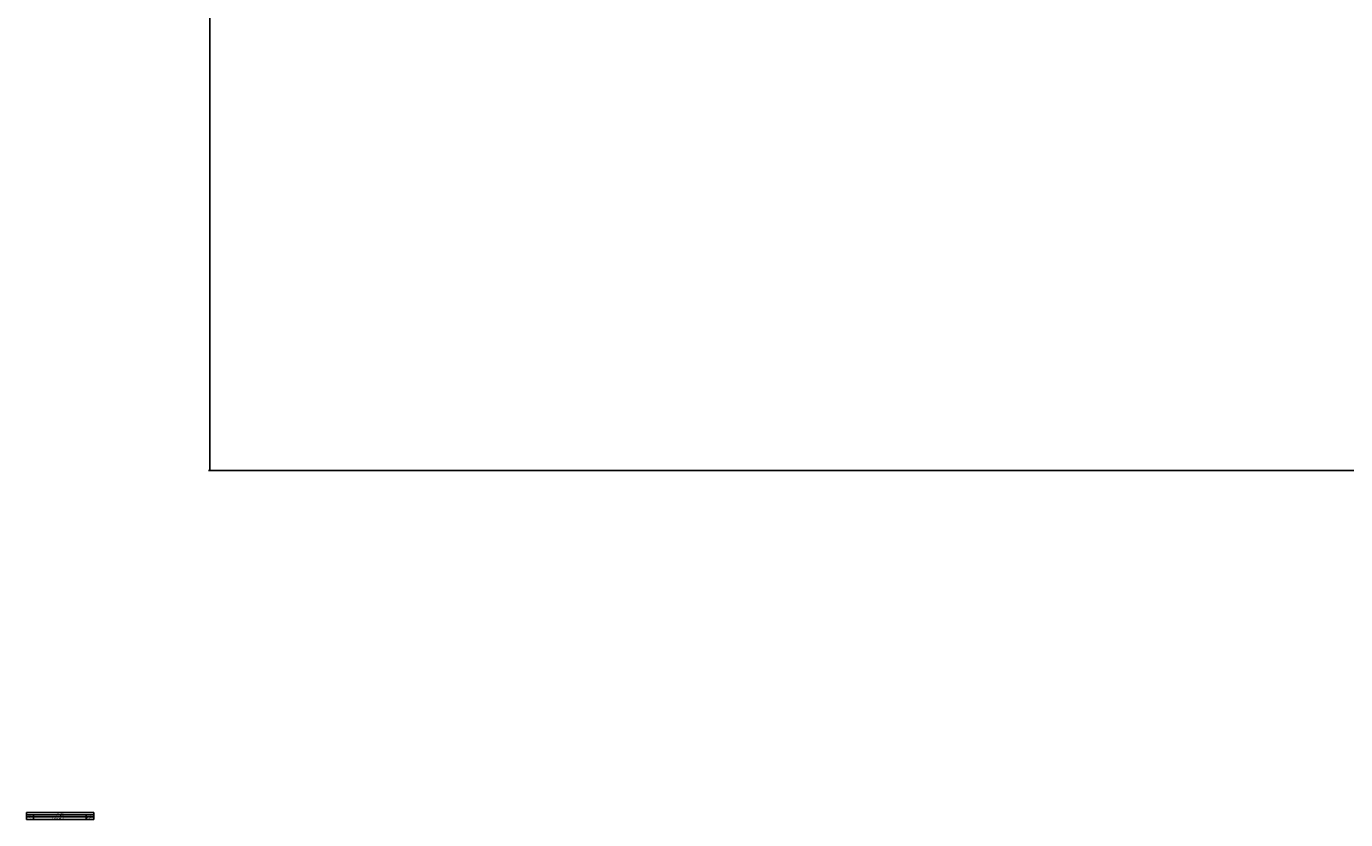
# Model space of a CAD drawing. Header units: millimetres. Extents: x 10 to 13239, y 20 to 10604.
# Tile 1 of 130: x 10 to 3136, y 20 to 1900. Entities that reach past the tile are written whole.
import ezdxf

# ---------------------------------------------------------------- set-up
doc = ezdxf.new("R2010")
doc.units = ezdxf.units.MM
doc.layers.add('COMPONENT_GEOMETRY', color=7, linetype='Continuous')
doc.styles.add('SLDTEXTSTYLE0', font='TXT', dxfattribs={"width": 0.75})
doc.dimstyles.new('SLDDIMSTYLE1', dxfattribs={"dimtxt": 75, "dimasz": 3.302, "dimexe": 0, "dimexo": 0.0625, "dimgap": 18.75, "dimtad": 0, "dimtih": 1, "dimtoh": 1, "dimdec": 1, "dimrnd": 1e-09, "dimzin": 12, "dimdsep": 46, "dimtxsty": 'SLDTEXTSTYLE0', "dimsah": 1, "dimcen": 0.09, "dimadec": 0, "dimazin": 3, "dimtfac": 1, "dimtdec": 1, "dimtofl": 0, "dimtmove": 0, "dimatfit": 3, "dimfxl": 1, "dimfrac": 2, "dimtolj": 1, "dimtzin": 12, "dimarcsym": 0})

# ---------------------------------------------------------------- blocks, each defined once
blk = doc.blocks.new('SW_TABLEANNOTATION_5')
at = {"layer": 'COMPONENT_GEOMETRY', "color": 0}
for p, q in [((0, 0), (0, -17.1)), ((159.7, 0), (0, 0)), ((159.7, -17.1), (159.7, 0)), ((0, -5.5), (159.7, -5.5)), ((0, -10.9), (159.7, -10.9)), ((0, -17.1), (159.7, -17.1)), ((16.9, -5.5), (16.9, -10.9)), ((16.9, -10.9), (16.9, -17.1)), ((141.9, -5.5), (141.9, -10.9)), ((141.9, -10.9), (141.9, -17.1))]:
    blk.add_line(p, q, dxfattribs=at)
at = {"layer": 'COMPONENT_GEOMETRY', "color": 0, "attachment_point": 1, "style": 'SLDTEXTSTYLE0'}
for s, insert, char_height in [('REV.', (5.4, -6.9), 2.12), ('A', (7.4, -12.7), 2.12), ('Initial check in for costing', (62.2, -12.7), 2.117), ('DESCRIPTION', (70.5, -6.9), 2.117), ('REVISIONS', (72.9, -1.4), 2.12), ('01/12/2017', (143.3, -12.7), 2.12), ('DATE', (147.4, -6.9), 2.12)]:
    blk.add_mtext(s, dxfattribs=dict(at, insert=insert, char_height=char_height))
blk = doc.blocks.new('_D_5')
at = {"layer": 'COMPONENT_GEOMETRY', "color": 7}
for p, q in [((3877, 3780.6), (440.9, 3780.6)), ((444.1, 3780.6), (444.1, 2437.6)), ((294.1, 2422.3), (271.2, 2422.3)), ((271.2, 2422.3), (271.2, 2303.3)), ((594.2, 2422.3), (617, 2422.3)), ((617, 2422.3), (617, 2303.3)), ((271.2, 2303.3), (294.1, 2303.3)), ((617, 2303.3), (594.2, 2303.3)), ((444.1, 848.1), (444.1, 2191.1)), ((3787.6, 848.1), (440.9, 848.1))]:
    blk.add_line(p, q, dxfattribs=at)
for points in [[(444.1, 3780.6), (443.6, 3777.3), (444.6, 3777.3)], [(444.1, 848.1), (444.6, 851.4), (443.6, 851.4)]]:
    blk.add_solid(points, dxfattribs=at)
at = {"layer": 'COMPONENT_GEOMETRY', "color": 7, "char_height": 75, "attachment_point": 1, "style": 'SLDTEXTSTYLE0'}
for s, insert in [('9\'7.45"', (294.1, 2400)), ('2932.5mm', (198, 2287.7))]:
    blk.add_mtext(s, dxfattribs=dict(at, insert=insert))

msp = doc.modelspace()

# ---------------------------------------------------------------- block references
at = {"layer": 'COMPONENT_GEOMETRY'}
msp.add_blockref('SW_TABLEANNOTATION_5', (9.78, 37.37), dxfattribs=at)

# ---------------------------------------------------------------- dimensions: what is measured, and where the dimension line sits
at = {"layer": 'COMPONENT_GEOMETRY', "color": 7}
dim = msp.add_linear_dim(base=(444.1, 3780.57), p1=(3788.84, 848.07), p2=(3878.23, 3780.57), angle=90, dimstyle='SLDDIMSTYLE1', dxfattribs=at)
dim.commit()
dim.dimension.update_dxf_attribs({"geometry": '_D_5', "text_midpoint": (444.1, 2314.32), "dimtype": 160})

doc.saveas('drawing.dxf')
